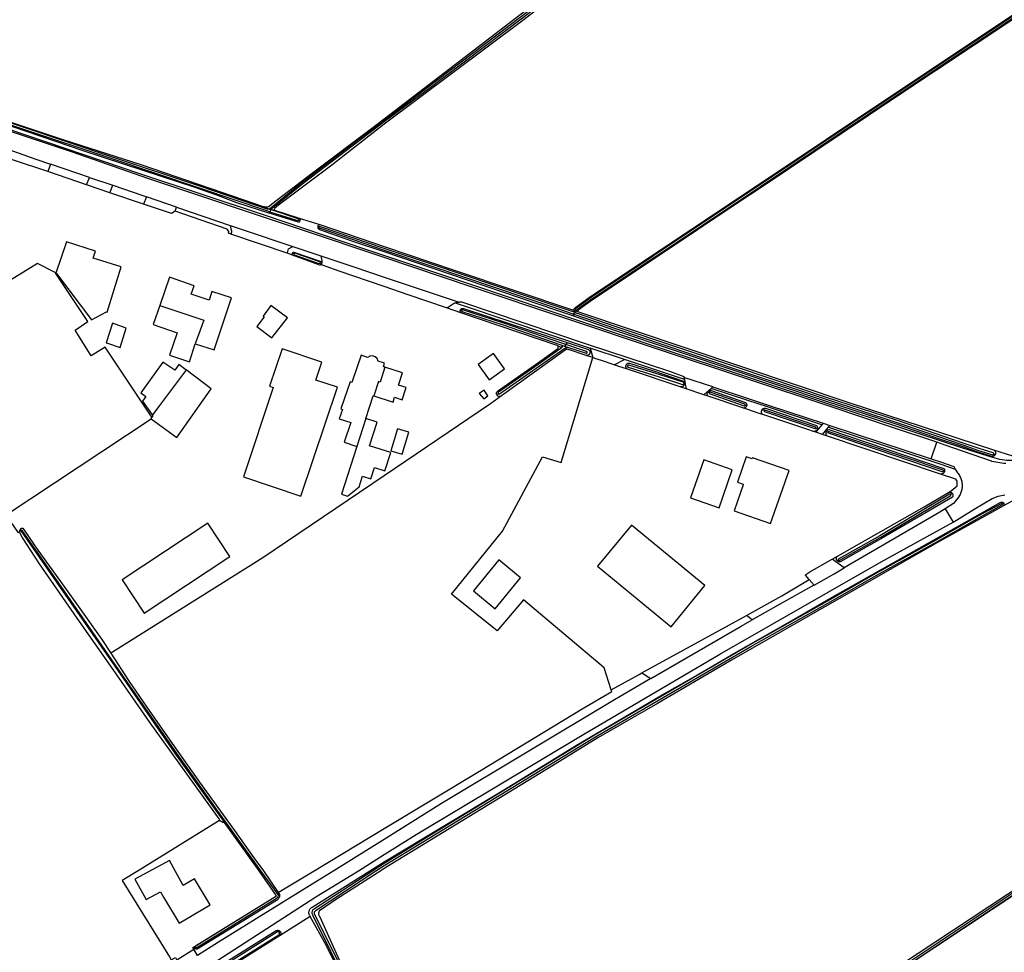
# Model space of a CAD drawing. Header units: metres. Extents: x 174255 to 175175, y 462028 to 462911.
# Tile 245 of 256: x 175067.32 to 175069.91, y 462721.21 to 462723.66. Entities that reach past the tile are written whole.
import ezdxf

# ---------------------------------------------------------------- set-up
doc = ezdxf.new("R2010")
doc.units = ezdxf.units.M
doc.layers.add('N-XX-AL-LIJN_0.20-G', color=7, linetype='Continuous', lineweight=25)

# ---------------------------------------------------------------- blocks, each defined once
blk = doc.blocks.new('Situatie')
at = {"lineweight": -3}
for p, q in [((11.3567, 9.6683), (11.3491, 9.6485)), ((11.4587, 9.6334), (11.3567, 9.6683)), ((11.4506, 9.6142), (11.4587, 9.6334)), ((11.4587, 9.6334), (11.5197, 9.6126)), ((11.5122, 9.5933), (11.5197, 9.6126)), ((11.6008, 9.5633), (11.5122, 9.5933)), ((11.6081, 9.5823), (11.6008, 9.5633)), ((11.6869, 9.5554), (11.6081, 9.5823)), ((11.6832, 9.5449), (11.6869, 9.5554)), ((11.6869, 9.5554), (11.8276, 9.5072)), ((11.9166, 9.5563), (11.9305, 9.5502)), ((11.9291, 9.5395), (11.9315, 9.5435)), ((11.9345, 9.5489), (11.9305, 9.5502)), ((11.9345, 9.5489), (11.9315, 9.5435)), ((11.9374, 9.548), (11.9345, 9.5489)), ((11.9442, 9.5474), (11.9374, 9.548)), ((12.011, 9.5205), (12.007, 9.522)), ((11.9796, 9.4336), (11.8298, 9.4849)), ((12.0586, 9.5041), (12.0601, 9.5034)), ((11.995, 9.4329), (11.9916, 9.4344)), ((12.0666, 9.4084), (12.0639, 9.4092)), ((12.4353, 9.2845), (12.4321, 9.2855)), ((12.7315, 9.2843), (12.7262, 9.2861)), ((12.7293, 9.2746), (12.727, 9.2701)), ((12.7317, 9.279), (12.7275, 9.2805)), ((12.7293, 9.2746), (12.7317, 9.279)), ((12.7317, 9.279), (12.7361, 9.2775)), ((12.7355, 9.2833), (12.7416, 9.2809)), ((12.7124, 9.2002), (12.7082, 9.1949)), ((12.6854, 9.1921), (12.698, 9.1873)), ((12.6952, 9.1941), (12.7049, 9.1908)), ((12.7082, 9.1949), (12.7049, 9.1908)), ((12.7049, 9.1908), (12.7127, 9.1881)), ((12.7058, 9.1858), (12.7156, 9.1819)), ((12.8627, 9.1554), (12.7723, 9.1857)), ((12.7723, 9.1857), (12.7789, 9.1607)), ((13.0945, 9.0837), (13.0185, 9.1087)), ((13.0704, 9.0631), (13.024, 9.0786)), ((13.0806, 9.0701), (13.0844, 9.0689)), ((12.5318, 9.0661), (12.5276, 9.0629)), ((13.1791, 9.0355), (13.1829, 9.0342)), ((13.2286, 9.022), (13.2236, 9.0239)), ((12.1836, 9.0007), (12.1602, 8.9277)), ((13.3684, 8.9738), (13.3641, 8.9755)), ((13.3837, 8.9884), (13.4012, 8.9827)), ((13.3922, 8.9667), (13.3964, 8.9651)), ((13.6666, 8.8952), (13.6818, 8.9384)), ((13.8347, 8.9058), (13.831, 8.9074)), ((13.6993, 8.863), (13.7021, 8.8622)), ((13.7225, 8.8041), (13.7179, 8.8014)), ((13.8919, 8.7914), (13.8566, 8.7717)), ((13.7034, 8.764), (13.7248, 8.7293)), ((13.8537, 8.7766), (13.8573, 8.7786)), ((11.2789, 8.7082), (11.277, 8.7099)), ((13.4244, 8.6297), (13.4207, 8.6274)), ((11.959, 7.655), (11.9561, 7.653))]:
    blk.add_line(p, q, dxfattribs=at)
for points in [[(14.0297, 11.1572), (14.0326, 11.1592), (14.0321, 11.1598), (14.0312, 11.1606), (14.0303, 11.1613), (14.0292, 11.1619), (14.0281, 11.1623), (14.027, 11.1625), (14.0258, 11.1626), (14.0248, 11.1625), (13.9214, 11.0822), (12.2322, 9.7866), (12.1954, 9.7583), (12.0438, 9.6443), (11.9365, 9.5625), (11.9291, 9.5566), (11.9258, 9.5551), (11.9224, 9.5553), (11.9166, 9.5563)], [(13.4896, 10.7244), (12.5926, 10.0421), (12.2322, 9.7733), (12.0943, 9.6656), (11.9542, 9.5609), (11.9444, 9.5521), (11.9437, 9.5503), (11.9431, 9.5486), (11.9442, 9.5474), (12.0064, 9.5269), (12.0632, 9.5097), (12.2322, 9.4518), (12.418, 9.3896), (12.7262, 9.2861), (12.7268, 9.286), (12.7274, 9.286), (12.728, 9.2862), (12.7285, 9.2864), (12.7289, 9.2868), (12.7328, 9.2914), (12.7344, 9.2929), (12.7729, 9.3207), (12.9373, 9.4302), (13.1585, 9.5777), (13.2154, 9.6156), (13.569, 9.8521), (13.9801, 10.1264)], [(13.9854, 10.1179), (13.5746, 9.8438), (13.2209, 9.6073), (13.1648, 9.5699), (12.9428, 9.4219), (12.7786, 9.3125), (12.741, 9.2853), (12.7402, 9.2845), (12.7399, 9.2835), (12.7401, 9.2824), (12.7407, 9.2815), (12.7416, 9.2809), (13.4537, 9.0419), (13.8305, 8.919), (13.8805, 8.9027)], [(11.9374, 9.548), (11.937, 9.5497), (11.9373, 9.5514), (11.9393, 9.5536), (12.0193, 9.6186), (12.1698, 9.7331), (12.2322, 9.7798), (12.3424, 9.8615), (12.5909, 10.0497), (12.8658, 10.2588), (13.0653, 10.4101), (13.263, 10.56), (13.4683, 10.7142), (13.6919, 10.8859), (13.9177, 11.0686)], [(13.9152, 11.0718), (13.6894, 10.8891), (13.4658, 10.7174), (13.2606, 10.5632), (13.0629, 10.4133), (12.8634, 10.262), (12.5885, 10.0529), (12.34, 9.8647), (12.2322, 9.7831), (12.1683, 9.7353), (12.0179, 9.6208), (11.9313, 9.5505), (11.9305, 9.5502)], [(12.7361, 9.2775), (12.7355, 9.2778), (12.7349, 9.2783), (12.7346, 9.279), (12.7344, 9.2797), (12.7344, 9.2804), (12.7347, 9.2818), (12.7352, 9.2828), (12.7355, 9.2833), (12.736, 9.2842), (12.7369, 9.2854), (12.7379, 9.2866), (12.7389, 9.2875), (12.7769, 9.315), (12.9411, 9.4244), (13.2192, 9.6098), (13.5729, 9.8463), (13.9838, 10.1205)], [(13.9817, 10.1239), (13.5707, 9.8496), (13.217, 9.6131), (12.9389, 9.4277), (12.7746, 9.3182), (12.7363, 9.2906), (12.735, 9.2893), (12.7338, 9.2879), (12.7327, 9.2864), (12.7317, 9.2848), (12.7315, 9.2843), (12.7309, 9.2831), (12.7307, 9.2824), (12.7305, 9.2816), (12.7299, 9.281), (12.7291, 9.2805), (12.7283, 9.2804), (12.7275, 9.2805)], [(13.8626, 8.8827), (13.8574, 8.8831), (13.8522, 8.8836), (13.8471, 8.8843), (13.8419, 8.8851), (13.8368, 8.8861), (13.8317, 8.8872), (13.8266, 8.8885), (13.8256, 8.8888), (13.7014, 8.9318), (13.6818, 8.9384), (13.5601, 8.9792), (13.4072, 9.0305), (12.9515, 9.1819), (12.4625, 9.3455), (12.2322, 9.4231), (12.0154, 9.4962), (11.6115, 9.6309), (11.4139, 9.6999), (11.2542, 9.7532)], [(13.9068, 8.8942), (13.889, 8.8909), (13.8656, 8.8905), (13.847, 8.8934), (13.8169, 8.902), (13.7505, 8.9227), (13.4088, 9.0353), (12.9531, 9.1867), (12.4641, 9.3503), (12.2338, 9.4279), (12.1839, 9.4446), (11.9151, 9.535), (11.5935, 9.6422), (11.2453, 9.7598), (10.8713, 9.8824), (10.714, 9.935)], [(10.8285, 9.9154), (10.8302, 9.9178), (10.8326, 9.92), (10.8344, 9.9202), (11.0317, 9.8518), (11.2018, 9.7948), (11.3887, 9.733), (11.5958, 9.6667), (11.805, 9.595), (11.9166, 9.5563)], [(11.9291, 9.5395), (11.8454, 9.5663), (11.7999, 9.584), (11.736, 9.6065), (11.5993, 9.6515), (11.4422, 9.7035), (11.2578, 9.766), (11.0804, 9.8245), (10.9053, 9.8813), (10.8306, 9.9056), (10.8265, 9.9072), (10.8252, 9.9091), (10.8257, 9.9112), (10.8285, 9.9154)], [(11.9305, 9.5502), (11.9299, 9.5499), (11.9276, 9.5491), (11.7481, 9.6101), (11.5162, 9.6874), (11.2847, 9.7648), (11.0371, 9.8462), (10.8345, 9.9148), (10.8328, 9.9154), (10.8313, 9.9152), (10.8304, 9.9145), (10.8301, 9.9134), (10.8302, 9.9125), (10.8316, 9.9114), (10.8329, 9.9109), (11.0354, 9.8424), (11.2831, 9.7609), (11.5145, 9.6835), (11.7464, 9.6063), (11.9259, 9.5453), (11.9315, 9.5435)], [(11.1294, 9.7474), (11.2712, 9.6979), (11.3182, 9.6815), (11.3567, 9.6683)], [(11.3491, 9.6485), (11.2569, 9.6797), (11.1931, 9.7012), (11.1942, 9.7049), (11.1545, 9.7182), (11.1492, 9.7202), (11.1235, 9.7295)], [(11.4506, 9.6142), (11.4031, 9.6303), (11.3491, 9.6485)], [(11.5122, 9.5933), (11.456, 9.6124), (11.4506, 9.6142)], [(11.5197, 9.6126), (11.5985, 9.5856), (11.6081, 9.5823)], [(11.37, 9.3822), (11.369, 9.3838), (11.3226, 9.4076), (10.789, 9.0791), (10.6134, 9.3414), (10.5644, 9.2088), (10.3324, 9.2897), (10.2014, 9.5844)], [(11.6832, 9.5449), (11.6737, 9.5384), (11.606, 9.5615), (11.6008, 9.5633)], [(11.8298, 9.4849), (11.8231, 9.4868), (11.8242, 9.4915), (11.8199, 9.4979), (11.6832, 9.5449)], [(12.011, 9.5205), (12.0097, 9.517), (12.0087, 9.5157), (12.007, 9.5157), (11.9301, 9.5392), (11.9291, 9.5395)], [(11.9315, 9.5435), (12.0016, 9.5213), (12.0046, 9.5204), (12.0057, 9.5204), (12.0067, 9.5213), (12.007, 9.522), (12.0073, 9.5224), (12.0073, 9.5235), (12.0066, 9.5245), (11.9388, 9.5473), (11.9374, 9.548)], [(11.8276, 9.5072), (11.8298, 9.4983), (11.8314, 9.4928), (11.8316, 9.4897), (11.8298, 9.4849)], [(11.8276, 9.5072), (11.8589, 9.4965), (11.9922, 9.4521)], [(12.0064, 9.5269), (12.0111, 9.5243), (12.0119, 9.5228), (12.011, 9.5205)], [(12.0586, 9.5041), (12.0591, 9.5068), (12.0605, 9.5091), (12.0632, 9.5097)], [(12.727, 9.2701), (12.6826, 9.2854), (12.3581, 9.3949), (12.2322, 9.4381), (12.152, 9.4647), (12.0635, 9.4955), (12.0595, 9.4983), (12.0584, 9.4996), (12.0583, 9.5022), (12.0586, 9.5041)], [(12.7275, 9.2805), (12.6858, 9.2949), (12.3613, 9.4044), (12.2322, 9.4467), (12.0649, 9.5036), (12.063, 9.5042), (12.0619, 9.5043), (12.061, 9.5041), (12.0602, 9.5037), (12.0601, 9.5034), (12.0599, 9.5031), (12.0599, 9.5025), (12.0601, 9.5018), (12.0607, 9.5014), (12.0622, 9.5006), (12.0641, 9.4999), (12.2322, 9.4428), (12.3597, 9.3996), (12.6842, 9.2902), (12.7293, 9.2746)], [(11.37, 9.3822), (11.3699, 9.3818), (11.3705, 9.3816), (11.3722, 9.381), (11.4637, 9.2595), (11.5033, 9.2803), (11.5052, 9.2797), (11.5421, 9.3984), (11.4686, 9.4212), (11.4745, 9.4403), (11.3981, 9.4641), (11.37, 9.3822)], [(11.9914, 9.4294), (11.9796, 9.4336), (11.9782, 9.4355), (11.9809, 9.4459), (11.9922, 9.4521), (12.0656, 9.4276), (12.0659, 9.4265), (12.0665, 9.4247), (12.067, 9.4228), (12.0673, 9.421), (12.0677, 9.4192), (12.0679, 9.4173), (12.068, 9.4154), (12.0681, 9.4135), (12.0681, 9.4117), (12.068, 9.4098), (12.0678, 9.4079), (12.0676, 9.406), (12.0673, 9.4042), (12.0672, 9.4039), (12.0651, 9.4045)], [(12.0666, 9.4084), (12.0651, 9.4045), (12.0648, 9.4037), (12.0638, 9.4032), (12.0627, 9.4033), (11.9914, 9.4294), (11.9905, 9.4318), (11.9916, 9.4344)], [(11.9916, 9.4344), (11.9923, 9.4361), (11.9937, 9.4376), (11.995, 9.4374), (12.0667, 9.4131), (12.0675, 9.4121), (12.0672, 9.4101), (12.0666, 9.4084)], [(12.0639, 9.4092), (12.0642, 9.4105), (12.0635, 9.4118), (11.9978, 9.4343), (11.9968, 9.4346), (11.9957, 9.4342), (11.995, 9.4329), (11.9947, 9.4318), (11.9954, 9.4303), (12.0575, 9.4081), (12.0605, 9.4074), (12.0629, 9.408), (12.0639, 9.4092)], [(12.0656, 9.4276), (12.152, 9.3987), (12.2322, 9.3719), (12.4284, 9.3065)], [(12.3952, 9.2913), (12.295, 9.3256), (12.2322, 9.3471), (12.1134, 9.3878), (12.0671, 9.4036), (12.0672, 9.4039)], [(11.6224, 9.0043), (11.4996, 9.1882), (11.4631, 9.165), (11.4209, 9.2327), (11.4546, 9.2556), (11.3705, 9.3816)], [(11.7359, 9.1965), (11.7855, 9.1812), (11.8312, 9.3172), (11.7795, 9.3342), (11.7723, 9.3114), (11.7258, 9.3273), (11.7334, 9.3491), (11.6687, 9.3714), (11.6431, 9.2973)], [(12.433, 9.2784), (12.3952, 9.2913), (12.3962, 9.2925), (12.4004, 9.294), (12.4136, 9.3028), (12.417, 9.3043), (12.4181, 9.3046)], [(12.4181, 9.3046), (12.4236, 9.3062), (12.4284, 9.3065), (12.4308, 9.307), (12.4351, 9.307), (12.7646, 9.1958), (12.9806, 9.1249), (13.0178, 9.1115), (13.0185, 9.1087), (13.0195, 9.1031)], [(12.4181, 9.3046), (12.4314, 9.3002), (12.4416, 9.2968), (12.7723, 9.1857)], [(11.6431, 9.2973), (11.6258, 9.2476), (11.6891, 9.2256), (11.6685, 9.1669), (11.7209, 9.1495), (11.7359, 9.1965)], [(11.6431, 9.2973), (11.7584, 9.2593), (11.7359, 9.1965)], [(11.9375, 9.2122), (11.9785, 9.2649), (11.9349, 9.2975), (11.9142, 9.2695), (11.9169, 9.2679), (11.8979, 9.2422), (11.9375, 9.2122)], [(12.6854, 9.1921), (12.433, 9.2784), (12.4327, 9.2787), (12.4322, 9.2797), (12.4318, 9.2807), (12.4316, 9.2817), (12.4315, 9.2828), (12.4316, 9.2838), (12.4318, 9.2849), (12.4321, 9.2855)], [(12.4321, 9.2855), (12.4322, 9.2859), (12.4327, 9.2868), (12.4334, 9.2876), (12.4342, 9.2884), (12.435, 9.289), (12.436, 9.2895), (12.437, 9.2898), (12.4381, 9.2899), (12.4392, 9.2899), (12.4402, 9.2898), (12.5594, 9.2505), (12.7124, 9.2002)], [(12.7082, 9.1949), (12.6983, 9.1982), (12.5458, 9.2511), (12.4375, 9.286), (12.4369, 9.2859), (12.4363, 9.2856), (12.4358, 9.2852), (12.4354, 9.2847), (12.4353, 9.2845), (12.4351, 9.2841), (12.4351, 9.2834), (12.4351, 9.2828), (12.4353, 9.2821), (12.4357, 9.2816), (12.436, 9.2813), (12.5443, 9.2464), (12.6952, 9.1941)], [(12.7293, 9.2746), (12.8391, 9.2366), (13.1598, 9.1288), (13.3913, 9.0512), (13.5741, 8.9916), (13.6783, 8.9562), (13.7498, 8.9318), (13.7912, 8.9171), (13.8284, 8.9056), (13.8303, 8.906), (13.831, 8.9074), (13.8311, 8.9075), (13.8311, 8.9088), (13.8298, 8.9104), (13.7928, 8.9219), (13.7514, 8.9365), (13.68, 8.9609), (13.5757, 8.9964), (13.3928, 9.0559), (13.1614, 9.1335), (12.8407, 9.2413), (12.7361, 9.2775)], [(11.5552, 9.2379), (11.5195, 9.2509), (11.5022, 9.1995), (11.5061, 9.1983), (11.5389, 9.1875), (11.5552, 9.2379)], [(13.8347, 8.9058), (13.8342, 8.9049), (13.8334, 8.904), (13.8325, 8.9031), (13.8315, 8.9024), (13.8304, 8.9018), (13.8293, 8.9013), (13.8281, 8.901), (13.8269, 8.9009), (13.7897, 8.9124), (13.7481, 8.9271), (13.6767, 8.9514), (13.5725, 8.9869), (13.3897, 9.0464), (13.1582, 9.124), (12.8374, 9.2319), (12.727, 9.2701)], [(12.7124, 9.2002), (12.7657, 9.1827), (12.7663, 9.1825), (12.767, 9.1822), (12.7676, 9.1819), (12.7683, 9.1815), (12.7688, 9.1811), (12.7694, 9.1806), (12.7699, 9.18), (12.7703, 9.1795), (12.7707, 9.1788), (12.7711, 9.1782), (12.7714, 9.1775), (12.7716, 9.1768), (12.7718, 9.1761), (12.7719, 9.1754), (12.7719, 9.1747), (12.7719, 9.1739), (12.7718, 9.1732), (12.7716, 9.1725), (12.7714, 9.1718), (12.7711, 9.1711), (12.7708, 9.1705), (12.7704, 9.1698), (12.77, 9.1693), (12.7695, 9.1687), (12.769, 9.1682), (12.7684, 9.1678), (12.7678, 9.1674), (12.7671, 9.167), (12.7665, 9.1667), (12.7658, 9.1665), (12.7651, 9.1663), (12.7643, 9.1662), (12.7636, 9.1662), (12.7629, 9.1662), (12.7621, 9.1663)], [(11.5144, 8.3851), (11.5615, 8.3136), (11.6088, 8.2437), (11.6691, 8.157), (11.7476, 8.0471), (11.8394, 7.9198), (11.8899, 7.8481), (11.915, 7.8142), (11.9537, 7.7575), (11.9567, 7.7593), (12.048, 7.8142), (12.2322, 7.925), (12.4821, 8.0753), (12.7513, 8.239), (12.829, 8.2849), (12.8276, 8.2894), (12.8095, 8.347), (12.5973, 8.5253), (12.5287, 8.4439), (12.4084, 8.5402), (12.5424, 8.7053), (12.6476, 8.8999), (12.6965, 8.8853), (12.7789, 9.1607), (12.7642, 9.1656), (12.7621, 9.1663), (12.7156, 9.1819), (12.7138, 9.1823), (12.7119, 9.1824), (12.71, 9.1821), (12.7082, 9.1815), (12.7066, 9.1805), (12.54, 9.0603), (12.5107, 9.0391), (12.2322, 8.8507), (11.9137, 8.6352), (11.5187, 8.3881), (11.5144, 8.3851)], [(12.0524, 9.1018), (12.0681, 9.1485), (11.9639, 9.1833), (11.9311, 9.0854), (11.9408, 9.0821), (11.8625, 8.8479), (12.0133, 8.7974), (12.1091, 9.0828), (12.0524, 9.1018)], [(12.5076, 9.1023), (12.5477, 9.1316), (12.5184, 9.1718), (12.4782, 9.1425), (12.5076, 9.1023)], [(12.5276, 9.0629), (12.5273, 9.0634), (12.5269, 9.0645), (12.5267, 9.0656), (12.5266, 9.0668), (12.5267, 9.0679), (12.5269, 9.069), (12.5273, 9.0701), (12.5285, 9.0721), (12.5293, 9.0729), (12.634, 9.1461), (12.6867, 9.1833), (12.6882, 9.1849), (12.6888, 9.187), (12.6885, 9.1891), (12.6873, 9.191), (12.6854, 9.1921)], [(12.6952, 9.1941), (12.697, 9.193), (12.6983, 9.1911), (12.6986, 9.189), (12.698, 9.1873), (12.6979, 9.1869), (12.6964, 9.1853), (12.6363, 9.1428), (12.5316, 9.0697), (12.5313, 9.0693), (12.5311, 9.0687), (12.5309, 9.0681), (12.531, 9.0675), (12.5312, 9.0669), (12.5315, 9.0663), (12.5318, 9.0661), (12.532, 9.0659), (12.5325, 9.0656), (12.5332, 9.0654), (12.5338, 9.0654), (12.5344, 9.0655), (12.6392, 9.1387), (12.7058, 9.1858), (12.7082, 9.1875), (12.709, 9.1879), (12.7099, 9.1883), (12.7109, 9.1884), (12.7118, 9.1884), (12.7127, 9.1881)], [(12.7127, 9.1881), (12.7615, 9.1719), (12.7617, 9.1719), (12.7619, 9.1718), (12.7621, 9.1718), (12.7623, 9.1719), (12.7625, 9.1719), (12.7627, 9.1719), (12.763, 9.172), (12.7632, 9.1721), (12.7633, 9.1722), (12.7635, 9.1723), (12.7637, 9.1725), (12.7639, 9.1726), (12.764, 9.1728), (12.7641, 9.1729), (12.7642, 9.1731), (12.7643, 9.1733), (12.7644, 9.1735), (12.7645, 9.1737), (12.7645, 9.1739), (12.7646, 9.1742), (12.7646, 9.1744), (12.7645, 9.1746), (12.7645, 9.1748), (12.7645, 9.175), (12.7644, 9.1752), (12.7643, 9.1754), (12.7642, 9.1756), (12.7641, 9.1758), (12.764, 9.176), (12.7638, 9.1761), (12.7636, 9.1763), (12.7635, 9.1764), (12.7633, 9.1765), (12.7631, 9.1766), (12.7082, 9.1949)], [(11.7117, 9.1288), (11.6935, 9.1425), (11.6829, 9.1279), (11.6512, 9.1489), (11.5935, 9.0682), (11.6069, 9.0582), (11.5979, 9.0462), (11.6233, 9.0101)], [(12.2339, 9.1354), (12.2298, 9.1368), (12.2327, 9.146), (12.2161, 9.1516), (12.2132, 9.1582), (12.208, 9.1631), (12.2012, 9.1653), (12.194, 9.1647), (12.1878, 9.1611), (12.1711, 9.1667), (12.1472, 9.0956), (12.1425, 9.0972), (12.1186, 9.0261), (12.1223, 9.0248), (12.1141, 9.0002), (12.1442, 8.99), (12.127, 8.9389), (12.1602, 8.9277)], [(12.8357, 9.1417), (12.8024, 9.1528), (12.7847, 9.1587), (12.7789, 9.1607)], [(12.8705, 9.13), (12.845, 9.1385), (12.8429, 9.1393), (12.8357, 9.1417), (12.8627, 9.1554)], [(13.0195, 9.1031), (12.9646, 9.1212), (12.8627, 9.1554)], [(13.0084, 9.0838), (12.8705, 9.13), (12.8699, 9.1304), (12.8693, 9.1309), (12.8687, 9.1314), (12.8682, 9.132), (12.8677, 9.1326), (12.8673, 9.1333), (12.8669, 9.1339), (12.8666, 9.1347), (12.8664, 9.1354), (12.8662, 9.1362), (12.8661, 9.1369), (12.8661, 9.1377), (12.8661, 9.1385), (12.8663, 9.1392), (12.8664, 9.14), (12.8667, 9.1407), (12.867, 9.1415), (12.8674, 9.1421), (12.8678, 9.1428), (12.8683, 9.1434), (12.8688, 9.144), (12.8694, 9.1445), (12.87, 9.1449), (12.8707, 9.1453), (12.8714, 9.1457), (12.8721, 9.146), (12.8728, 9.1462), (12.8736, 9.1463), (12.8744, 9.1464), (12.8751, 9.1464), (12.8759, 9.1464), (12.9382, 9.1258), (13.0173, 9.0987), (13.018, 9.0978), (13.0186, 9.0967), (13.019, 9.0956), (13.0193, 9.0944), (13.0194, 9.0932), (13.0194, 9.092), (13.0193, 9.0914), (13.0192, 9.0908), (13.0189, 9.0896), (13.0184, 9.0885), (13.0177, 9.0875), (13.017, 9.0865), (13.0161, 9.0857), (13.0151, 9.085), (13.0141, 9.0844), (13.0129, 9.084), (13.0118, 9.0838), (13.0106, 9.0836), (13.0093, 9.0837), (13.0084, 9.0838)], [(11.6233, 9.0101), (11.6249, 9.0078), (11.6224, 9.0043), (11.6199, 9.0009), (11.6207, 9.0003), (11.6882, 8.9509), (11.7779, 9.0789), (11.7124, 9.1283), (11.7117, 9.1288)], [(11.7117, 9.1288), (11.7107, 9.1259), (11.6401, 9.0315), (11.6249, 9.0112), (11.6233, 9.0101)], [(12.205, 9.06), (12.2551, 9.0439), (12.2593, 9.0568), (12.2795, 9.0502), (12.2898, 9.0821), (12.2695, 9.0886), (12.2798, 9.1207), (12.2339, 9.1354)], [(12.2339, 9.1354), (12.2214, 9.0965), (12.2171, 9.0979), (12.205, 9.06)], [(13.0176, 9.0908), (13.0181, 9.0914), (13.0183, 9.0919), (13.0184, 9.092), (13.0186, 9.0927), (13.0186, 9.0933), (13.0184, 9.094), (13.0181, 9.0946), (13.0177, 9.0952), (13.0172, 9.0956), (13.0165, 9.0959), (12.9557, 9.1156), (12.8741, 9.141), (12.8739, 9.1411), (12.8736, 9.1411), (12.8733, 9.1411), (12.8731, 9.1411), (12.8728, 9.141), (12.8726, 9.141), (12.8723, 9.1409), (12.8721, 9.1408), (12.8718, 9.1407), (12.8716, 9.1405), (12.8714, 9.1403), (12.8712, 9.1402), (12.8711, 9.14), (12.8709, 9.1397), (12.8708, 9.1395), (12.8706, 9.1393), (12.8705, 9.139), (12.8705, 9.1388), (12.8704, 9.1385), (12.8704, 9.1383), (12.8704, 9.138), (12.8704, 9.1377), (12.8705, 9.1375), (12.8705, 9.1372), (12.8706, 9.137), (12.8707, 9.1367), (12.8708, 9.1365), (12.871, 9.1363), (12.8712, 9.1361), (12.8713, 9.1359), (12.8715, 9.1357), (12.8718, 9.1356), (12.872, 9.1354), (12.8722, 9.1353), (12.9538, 9.1099), (13.0147, 9.0902), (13.015, 9.0901), (13.0157, 9.0901), (13.0164, 9.0902), (13.0171, 9.0904), (13.0176, 9.0908)], [(13.0195, 9.1031), (13.0217, 9.0909), (13.024, 9.0786), (13.0084, 9.0838)], [(12.5035, 9.0605), (12.4945, 9.0755), (12.4812, 9.0665), (12.4932, 9.0529), (12.5035, 9.0605)], [(13.0819, 9.0592), (13.0704, 9.0631), (13.0793, 9.0707), (13.09, 9.0799)], [(13.1829, 9.0342), (13.1828, 9.034), (13.1824, 9.0329), (13.1819, 9.032), (13.1812, 9.0311), (13.1804, 9.0303), (13.1795, 9.0296), (13.1786, 9.0291), (13.1775, 9.0287), (13.1764, 9.0284), (13.1753, 9.0284), (13.1742, 9.0284), (13.1731, 9.0287), (13.0819, 9.0592), (13.0813, 9.0599), (13.0806, 9.0608), (13.0801, 9.0619), (13.0797, 9.063), (13.0794, 9.0642), (13.0793, 9.0654), (13.0794, 9.0666), (13.0796, 9.0677), (13.08, 9.0689), (13.0805, 9.07), (13.0806, 9.0701)], [(13.0806, 9.0701), (13.0811, 9.071), (13.0819, 9.0719), (13.0828, 9.0727), (13.0838, 9.0733), (13.0849, 9.0739), (13.086, 9.0743), (13.0872, 9.0745), (13.0884, 9.0746), (13.0896, 9.0745), (13.1795, 9.0428), (13.1804, 9.0422), (13.1812, 9.0414), (13.1819, 9.0405), (13.1824, 9.0395), (13.1828, 9.0384), (13.1831, 9.0373), (13.1831, 9.0362), (13.1831, 9.0351), (13.1829, 9.0342)], [(13.0844, 9.0689), (13.0843, 9.0686), (13.0842, 9.068), (13.0842, 9.0674), (13.0844, 9.0669), (13.0845, 9.0667), (13.1766, 9.0343), (13.1767, 9.0343), (13.1772, 9.0342), (13.1778, 9.0343), (13.1783, 9.0345), (13.1787, 9.0349), (13.179, 9.0353), (13.1791, 9.0355), (13.1792, 9.0359), (13.1792, 9.0364), (13.1791, 9.037), (13.1788, 9.0375), (13.1784, 9.0379), (13.1779, 9.0381), (13.0872, 9.07), (13.0866, 9.0701), (13.086, 9.0701), (13.0854, 9.0699), (13.0849, 9.0696), (13.0845, 9.0691), (13.0844, 9.0689)], [(13.09, 9.0799), (13.0945, 9.0837), (13.1846, 9.054), (13.2416, 9.0352), (13.3837, 8.9884), (13.3803, 8.9843)], [(13.3803, 8.9843), (13.2401, 9.0305), (13.1831, 9.0492), (13.09, 9.0799)], [(12.1836, 9.0007), (12.2029, 9.0607), (12.205, 9.06)], [(12.54, 9.0603), (12.539, 9.0596), (12.538, 9.0591), (12.5369, 9.0588), (12.5358, 9.0586), (12.5346, 9.0585), (12.5335, 9.0587), (12.5323, 9.0589), (12.5313, 9.0594), (12.5303, 9.0599), (12.5294, 9.0607), (12.5286, 9.0615), (12.5279, 9.0624), (12.5276, 9.0629)], [(13.2251, 9.0113), (13.216, 9.0143), (13.1838, 9.0251), (13.1731, 9.0287)], [(13.3684, 8.9738), (13.368, 8.9726), (13.3675, 8.9715), (13.3668, 8.9705), (13.366, 8.9696), (13.3651, 8.9688), (13.3641, 8.9681), (13.363, 8.9675), (13.3618, 8.9671), (13.3606, 8.9669), (13.3594, 8.9668), (13.3582, 8.9669), (13.3572, 8.967), (13.3486, 8.9699), (13.2251, 9.0113), (13.2245, 9.0119), (13.2237, 9.0128), (13.223, 9.0138), (13.2225, 9.0149), (13.2221, 9.0161), (13.2219, 9.0173), (13.2218, 9.0185), (13.2219, 9.0198), (13.2221, 9.021), (13.2225, 9.0221), (13.2231, 9.0232), (13.2236, 9.0239)], [(13.2236, 9.0239), (13.2238, 9.0243), (13.2246, 9.0252), (13.2255, 9.026), (13.2265, 9.0267), (13.2276, 9.0272), (13.2288, 9.0276), (13.23, 9.0279), (13.2312, 9.0279), (13.2325, 9.0279), (13.3659, 8.9828), (13.3667, 8.9819), (13.3674, 8.9809), (13.3679, 8.9798), (13.3683, 8.9786), (13.3686, 8.9774), (13.3687, 8.9762), (13.3686, 8.975), (13.3684, 8.9738)], [(13.2286, 9.022), (13.2285, 9.0219), (13.2284, 9.0213), (13.2285, 9.0208), (13.2286, 9.0202), (13.229, 9.0198), (13.2294, 9.0194), (13.2296, 9.0193), (13.3617, 8.9747), (13.3623, 8.9746), (13.3629, 8.9746), (13.3634, 8.9748), (13.3639, 8.9751), (13.3641, 8.9755), (13.3642, 8.9756), (13.3645, 8.9761), (13.3645, 8.9767), (13.3644, 8.9773), (13.3642, 8.9778), (13.3638, 8.9782), (13.2309, 9.0231), (13.2303, 9.0232), (13.2297, 9.023), (13.2292, 9.0228), (13.2288, 9.0224), (13.2286, 9.022)], [(11.2758, 8.7039), (11.2727, 8.7012), (11.2401, 8.7483), (11.6207, 9.0003)], [(12.1602, 8.9277), (12.1198, 8.8021), (12.1358, 8.797), (12.1663, 8.8214), (12.1754, 8.85), (12.1971, 8.843), (12.2065, 8.8726), (12.234, 8.8637), (12.2492, 8.9114), (12.1937, 8.9292), (12.2136, 8.9911), (12.1836, 9.0007)], [(12.2966, 8.965), (12.2669, 8.9739), (12.2495, 8.9165), (12.2792, 8.9075), (12.2966, 8.965)], [(13.3803, 8.9843), (13.3669, 8.9684), (13.3641, 8.9647), (13.3572, 8.967)], [(13.3822, 8.9587), (13.3667, 8.9639), (13.3641, 8.9647)], [(13.3953, 8.9543), (13.3822, 8.9587), (13.3979, 8.9785)], [(13.7021, 8.8622), (13.7021, 8.8618), (13.7017, 8.8606), (13.7012, 8.8596), (13.7005, 8.8585), (13.6997, 8.8576), (13.6988, 8.8568), (13.6978, 8.8562), (13.6967, 8.8556), (13.6956, 8.8552), (13.6944, 8.855), (13.6932, 8.8549), (13.692, 8.855), (13.6914, 8.8551), (13.3953, 8.9543), (13.3948, 8.9546), (13.3939, 8.9555), (13.3931, 8.9565), (13.3924, 8.9575), (13.3919, 8.9587), (13.3915, 8.9599), (13.3913, 8.9611), (13.3912, 8.9624), (13.3913, 8.9636), (13.3915, 8.9649), (13.3919, 8.9661), (13.3922, 8.9667)], [(13.3922, 8.9667), (13.3925, 8.9672), (13.3931, 8.9683), (13.394, 8.9692), (13.3959, 8.9708), (13.397, 8.9714), (13.3982, 8.9719), (13.7003, 8.8698), (13.701, 8.8688), (13.7016, 8.8677), (13.702, 8.8666), (13.7023, 8.8654), (13.7024, 8.8642), (13.7023, 8.863), (13.7021, 8.8622)], [(13.6993, 8.863), (13.6994, 8.8634), (13.6994, 8.864), (13.6992, 8.8645), (13.6988, 8.865), (13.3993, 8.9662), (13.3987, 8.9663), (13.3981, 8.9663), (13.3975, 8.9661), (13.397, 8.9658), (13.3966, 8.9653), (13.3964, 8.9651), (13.3963, 8.9648), (13.3961, 8.9642), (13.3962, 8.9636), (13.3963, 8.963), (13.3964, 8.963), (13.6972, 8.8614), (13.6976, 8.8614), (13.6981, 8.8615), (13.6986, 8.8619), (13.699, 8.8623), (13.6993, 8.8628), (13.6993, 8.863)], [(13.3979, 8.9785), (13.4012, 8.9827), (13.6666, 8.8952), (13.6939, 8.8862), (13.7262, 8.8749), (13.7299, 8.8683)], [(13.3979, 8.9785), (13.6923, 8.8815), (13.7299, 8.8683)], [(13.8305, 8.919), (13.8309, 8.9188), (13.832, 8.9181), (13.8329, 8.9173), (13.8338, 8.9164), (13.8345, 8.9154), (13.8351, 8.9143), (13.8355, 8.9132), (13.8358, 8.912), (13.8359, 8.9108), (13.8359, 8.9095), (13.8357, 8.9083), (13.8353, 8.9071), (13.8348, 8.906), (13.8347, 8.9058)], [(13.1106, 8.7669), (13.1449, 8.8663), (13.0702, 8.8921), (13.0358, 8.7924), (13.1106, 8.7669)], [(13.1982, 8.8979), (13.1973, 8.8953), (13.1818, 8.9007), (13.1587, 8.8341), (13.1741, 8.8287), (13.1734, 8.8265), (13.1499, 8.7589), (13.2458, 8.7256), (13.2941, 8.8648), (13.1982, 8.8979)], [(13.7299, 8.8683), (13.7342, 8.8608), (13.7361, 8.8586), (13.7379, 8.8563), (13.7396, 8.854), (13.7411, 8.8515), (13.7425, 8.8489), (13.7438, 8.8463), (13.7449, 8.8436), (13.7458, 8.8409), (13.7466, 8.8381), (13.7473, 8.8352), (13.7478, 8.8324), (13.7481, 8.8295), (13.7483, 8.8266), (13.7483, 8.8237), (13.7482, 8.8208), (13.7479, 8.8178), (13.7474, 8.815), (13.7468, 8.8121), (13.746, 8.8093), (13.7451, 8.8066), (13.744, 8.8039), (13.7428, 8.8012), (13.7414, 8.7987), (13.7399, 8.7962), (13.7395, 8.7955), (13.7259, 8.7781), (13.7034, 8.764), (13.6899, 8.7555), (13.4389, 8.6091), (13.4072, 8.6315), (13.4214, 8.6396)], [(13.7123, 8.8069), (13.7197, 8.8113), (13.7348, 8.8244), (13.735, 8.8365), (13.7317, 8.8416), (13.6914, 8.8551)], [(10.3049, 6.6161), (10.05, 6.4558), (10.0496, 6.4592), (10.0513, 6.4739), (10.0555, 6.481), (10.3511, 6.667), (10.4792, 6.748), (11.7532, 7.5528), (12.053, 7.746), (12.1642, 7.8142), (12.2322, 7.8569), (12.3162, 7.9095), (12.7512, 8.1705), (13.1125, 8.3822), (13.5355, 8.6249), (13.7248, 8.7293), (13.7332, 8.7339), (13.7802, 8.7629), (13.8272, 8.7909), (13.8425, 8.7969), (13.86, 8.8009)], [(13.4207, 8.6274), (13.4202, 8.6281), (13.4195, 8.629), (13.419, 8.6301), (13.4187, 8.6312), (13.4185, 8.6323), (13.4184, 8.6335), (13.4185, 8.6346), (13.4188, 8.6357), (13.4192, 8.6368), (13.4198, 8.6378), (13.4205, 8.6387), (13.4213, 8.6396), (13.4214, 8.6396), (13.649, 8.7695), (13.7123, 8.8069), (13.7132, 8.8072), (13.7144, 8.8075), (13.7155, 8.8076), (13.7167, 8.8075), (13.7179, 8.8073), (13.719, 8.8069), (13.72, 8.8064), (13.721, 8.8057), (13.7219, 8.8049), (13.7225, 8.8041)], [(13.7225, 8.8041), (13.7226, 8.804), (13.7232, 8.803), (13.7237, 8.8019), (13.7241, 8.8008), (13.7242, 8.7996), (13.7242, 8.7985), (13.7241, 8.7973), (13.7238, 8.7962), (13.7234, 8.7951), (13.7228, 8.7941), (13.5371, 8.6857), (13.4296, 8.6253), (13.4284, 8.625), (13.4273, 8.6248), (13.4261, 8.6248), (13.425, 8.625), (13.4239, 8.6253), (13.4228, 8.6258), (13.4218, 8.6264), (13.421, 8.6272), (13.4207, 8.6274)], [(13.7179, 8.8014), (13.7178, 8.8016), (13.7173, 8.802), (13.7167, 8.8023), (13.7161, 8.8024), (13.7155, 8.8023), (13.7149, 8.8021), (13.5326, 8.6935), (13.4252, 8.6331), (13.4248, 8.6328), (13.4244, 8.6323), (13.4241, 8.6317), (13.4241, 8.6311), (13.4241, 8.6305), (13.4243, 8.6299), (13.4244, 8.6297), (13.4247, 8.6294), (13.4252, 8.6289), (13.4257, 8.6287), (13.4264, 8.6285), (13.427, 8.6286), (13.4276, 8.6288), (13.5351, 8.6892), (13.7169, 8.7977), (13.7172, 8.7979), (13.7177, 8.7983), (13.7181, 8.7988), (13.7183, 8.7993), (13.7184, 8.7999), (13.7183, 8.8005), (13.7181, 8.8011), (13.7179, 8.8014)], [(12.0378, 7.6944), (12.0375, 7.6949), (12.0373, 7.6952), (12.0364, 7.6966), (12.0357, 7.698), (12.0352, 7.6996), (12.0347, 7.7011), (12.0345, 7.7027), (12.0344, 7.7044), (12.0344, 7.706), (12.0347, 7.7076), (12.035, 7.7092), (12.0356, 7.7107), (12.0362, 7.7122), (12.0371, 7.7136), (12.038, 7.7149), (12.0391, 7.7161), (12.0403, 7.7172), (12.0416, 7.7182), (12.043, 7.719), (12.1943, 7.8142), (12.2322, 7.838), (12.5436, 8.0246), (12.6088, 8.065), (12.7362, 8.1437), (12.874, 8.2246), (12.9609, 8.2756), (13.0435, 8.3227), (13.1552, 8.3877), (13.2907, 8.4652), (13.4072, 8.5318), (13.5812, 8.6303), (13.8098, 8.7584), (13.8499, 8.7815), (13.8525, 8.7815), (13.8534, 8.7815), (13.8543, 8.7812), (13.8552, 8.7808), (13.8559, 8.7803), (13.8566, 8.7796), (13.8572, 8.7789), (13.8573, 8.7786)], [(12.2322, 7.3336), (12.05, 7.6996), (12.0495, 7.7005), (12.0491, 7.7015), (12.0489, 7.7026), (12.0488, 7.7037), (12.0489, 7.7048), (12.0491, 7.7059), (12.0495, 7.7069), (12.05, 7.7079), (12.0507, 7.7088), (12.0533, 7.7107), (12.2104, 7.8142), (12.2322, 7.8284), (12.7822, 8.1632), (13.0704, 8.3309), (13.1936, 8.4026), (13.4095, 8.5239), (13.5224, 8.5887), (13.6898, 8.6815), (13.792, 8.7406), (13.8534, 8.7742), (13.8537, 8.7745), (13.8539, 8.775), (13.854, 8.7756), (13.8539, 8.7761), (13.8537, 8.7766), (13.8536, 8.7766), (13.8533, 8.777), (13.8528, 8.7773), (13.8523, 8.7775), (13.8517, 8.7775), (13.8511, 8.7773), (13.7896, 8.7449), (13.6874, 8.6859), (13.5199, 8.5931), (13.407, 8.5283), (13.1911, 8.4069), (13.0679, 8.3353), (12.7796, 8.1674), (12.2322, 7.8338), (12.2022, 7.8142), (12.0441, 7.7114), (12.0434, 7.7101), (12.0429, 7.7088), (12.0426, 7.7074), (12.0424, 7.7059), (12.0423, 7.7045), (12.0424, 7.7031), (12.0427, 7.7017), (12.0432, 7.7003), (12.0437, 7.699), (12.0445, 7.6977), (12.045, 7.697), (12.2322, 7.3192)], [(13.8573, 8.7786), (13.8576, 8.778), (13.8579, 8.7771), (13.858, 8.7762), (13.8579, 8.7753), (13.8577, 8.7744), (13.8574, 8.7735), (13.8571, 8.7731), (13.8566, 8.7717), (13.6761, 8.6712), (13.5303, 8.5885), (13.239, 8.4222), (13.1433, 8.3668), (12.949, 8.2529), (12.7927, 8.1631), (12.6919, 8.1014), (12.2322, 7.82), (12.2233, 7.8142), (12.107, 7.7403), (12.0618, 7.7093), (12.0612, 7.7086), (12.0606, 7.7066), (12.0602, 7.7052), (12.0599, 7.7037), (12.0598, 7.7022), (12.0599, 7.7007), (12.0601, 7.6992), (12.0605, 7.6978), (12.061, 7.6964), (12.0617, 7.6951), (12.0619, 7.6949), (12.1385, 7.5264)], [(11.8009, 7.9472), (11.8007, 7.9474), (11.7987, 7.9503), (11.7946, 7.9569), (11.6178, 8.2024), (11.5205, 8.3421), (11.4268, 8.4772), (11.3273, 8.6199), (11.2819, 8.6898), (11.278, 8.6978), (11.2763, 8.7017), (11.2758, 8.7039), (11.276, 8.7075), (11.277, 8.7099)], [(11.277, 8.7099), (11.2774, 8.7108), (11.279, 8.7127), (11.2803, 8.7136), (11.282, 8.7136), (11.2842, 8.713), (11.3232, 8.6557), (11.3829, 8.5729), (11.4294, 8.5088), (11.4909, 8.4208), (11.5144, 8.3851)], [(11.7369, 7.6173), (11.7367, 7.617), (11.7365, 7.6163), (11.7364, 7.6156), (11.7365, 7.6149), (11.7367, 7.6143), (11.7371, 7.6137), (11.7376, 7.6132), (11.7382, 7.6129), (11.7389, 7.6127), (11.7396, 7.6126), (11.7403, 7.6127), (11.9512, 7.7436), (11.9516, 7.7439), (11.9524, 7.7446), (11.9531, 7.7454), (11.9536, 7.7463), (11.954, 7.7473), (11.9543, 7.7484), (11.9544, 7.7494), (11.9543, 7.7505), (11.9541, 7.7515), (11.9537, 7.7525), (11.9083, 7.8142), (11.8151, 7.9444), (11.7938, 7.973), (11.6884, 8.1208), (11.551, 8.32), (11.392, 8.5491), (11.2817, 8.7072), (11.2808, 8.7082), (11.28, 8.7084), (11.2791, 8.7083), (11.2789, 8.7082), (11.2785, 8.708), (11.2783, 8.7077), (11.2781, 8.7073), (11.2781, 8.7068), (11.2785, 8.7062), (11.2792, 8.7053), (11.3882, 8.5484), (11.5473, 8.3193), (11.6846, 8.1201), (11.79, 7.9723), (11.8126, 7.9407)], [(11.8272, 8.6389), (11.7695, 8.7262), (11.5441, 8.5773), (11.6018, 8.49), (11.8272, 8.6389)], [(12.9847, 8.4544), (13.0736, 8.5626), (12.8805, 8.7213), (12.7916, 8.6131), (12.9847, 8.4544)], [(12.5896, 8.5833), (12.5326, 8.6299), (12.4665, 8.5485), (12.5235, 8.5019), (12.5896, 8.5833)], [(13.347, 8.5785), (13.3369, 8.5901), (13.3385, 8.5912), (13.3491, 8.5984), (13.4072, 8.6315)], [(13.3597, 8.564), (13.4122, 8.5935), (13.4389, 8.6091)], [(13.1976, 8.473), (13.1822, 8.4841), (13.2754, 8.5353), (13.347, 8.5785), (13.3597, 8.564), (13.3593, 8.5638), (13.2656, 8.5112), (13.1976, 8.473)], [(12.9077, 8.3334), (13.1743, 8.4798), (13.1822, 8.4841)], [(12.9312, 8.3185), (13.1682, 8.4565), (13.1976, 8.473)], [(12.8276, 8.2894), (12.9009, 8.3296), (12.9077, 8.3334), (12.9312, 8.3185), (12.8362, 8.2632), (12.3822, 7.9905), (12.2322, 7.8968), (12.1, 7.8142), (12.0547, 7.7863), (11.9693, 7.7335), (11.7969, 7.6273), (11.7421, 7.5924), (11.7327, 7.6088)], [(12.6041, 6.9093), (12.6034, 6.9101), (12.603, 6.9111), (12.6026, 6.9121), (12.6025, 6.9132), (12.6025, 6.9142), (12.6026, 6.9153), (12.6029, 6.9163), (12.6033, 6.9173), (12.6039, 6.9182), (12.6046, 6.919), (12.6055, 6.9196), (13.9603, 7.8142), (14.4545, 8.1406), (14.4549, 8.1408), (14.4557, 8.1411), (14.4566, 8.1413), (14.4575, 8.1413), (14.4584, 8.1411), (14.4592, 8.1408), (14.46, 8.1403), (14.4607, 8.1398), (14.4611, 8.1393)], [(14.4611, 8.1393), (14.4612, 8.1391), (14.4617, 8.1383), (14.462, 8.1374), (14.4621, 8.1365), (14.4621, 8.1356), (14.4619, 8.1348), (14.4615, 8.1339), (14.4611, 8.1332), (13.9798, 7.8142), (12.6104, 6.9067), (12.6097, 6.9067), (12.6086, 6.9067), (12.6076, 6.907), (12.6066, 6.9073), (12.6056, 6.9078), (12.6048, 6.9085), (12.6041, 6.9093)], [(14.4584, 8.1377), (14.4583, 8.1379), (14.4579, 8.1382), (14.4573, 8.1384), (14.4568, 8.1385), (14.4562, 8.1384), (14.4557, 8.1382), (14.4184, 8.1155), (14.2412, 7.9971), (14.0625, 7.877), (13.9689, 7.8142), (13.3575, 7.4066)], [(13.3558, 7.4009), (13.8139, 7.7061), (13.9756, 7.8142), (14.0653, 7.8728), (14.2439, 7.9929), (14.4212, 8.1113), (14.4578, 8.1348), (14.458, 8.1349), (14.4584, 8.1353), (14.4587, 8.1358), (14.4588, 8.1363), (14.4588, 8.1369), (14.4586, 8.1374), (14.4584, 8.1377)], [(11.7327, 7.6088), (11.7321, 7.6098), (11.7301, 7.6134), (11.7358, 7.6166), (11.7369, 7.6173), (11.9497, 7.7488), (11.9037, 7.8142), (11.8126, 7.9407), (11.8089, 7.941), (11.8058, 7.9426), (11.8028, 7.9448), (11.8009, 7.9472), (11.7957, 7.944), (11.5862, 7.8142), (11.5446, 7.7885), (11.6686, 7.5883), (11.6732, 7.5807), (11.6842, 7.587), (11.6874, 7.5813), (11.6878, 7.5806), (11.7327, 7.6088)], [(11.7358, 7.6166), (11.9497, 7.7488), (11.9037, 7.8142), (11.8126, 7.9407)], [(11.7344, 7.7934), (11.7042, 7.7755), (11.6686, 7.8413), (11.578, 7.7922), (11.607, 7.7387), (11.6449, 7.7592), (11.6533, 7.7451), (11.694, 7.6768), (11.7751, 7.7251), (11.7344, 7.7934)], [(11.9537, 7.7575), (11.957, 7.7525), (11.9573, 7.7511), (11.9575, 7.7496), (11.9575, 7.7482), (11.9573, 7.7467), (11.9569, 7.7453), (11.9564, 7.7439), (11.9558, 7.7426), (11.955, 7.7414), (11.9541, 7.7402), (11.9531, 7.7392), (11.952, 7.7383), (11.9507, 7.7375), (11.9495, 7.7368), (11.7415, 7.6089), (11.7407, 7.6086), (11.7398, 7.6084), (11.7389, 7.6084), (11.7381, 7.6086), (11.7372, 7.6089), (11.7365, 7.6094), (11.7358, 7.6099), (11.7352, 7.6106), (11.7348, 7.6114), (11.7346, 7.6122), (11.7344, 7.6131), (11.7345, 7.614), (11.7347, 7.6148), (11.735, 7.6156), (11.7355, 7.6163), (11.7358, 7.6166)], [(12.2322, 7.31), (12.0795, 7.6192), (12.0378, 7.6944), (11.9586, 7.6446), (10.747, 6.8838)], [(11.7869, 7.5563), (11.9486, 7.6573), (11.9497, 7.6578), (11.9508, 7.6581), (11.9519, 7.6582), (11.9531, 7.6582), (11.9542, 7.6581), (11.9553, 7.6577), (11.9564, 7.6572), (11.9573, 7.6566), (11.9582, 7.6559), (11.959, 7.655)], [(11.6834, 7.4768), (11.9556, 7.6463), (11.9563, 7.6469), (11.9568, 7.6475), (11.9571, 7.6483), (11.9573, 7.6491), (11.9574, 7.65), (11.9573, 7.6508), (11.957, 7.6516), (11.9566, 7.6524), (11.9561, 7.653), (11.9555, 7.6536), (11.9547, 7.654), (11.9539, 7.6542), (11.9522, 7.6541), (11.6847, 7.4852)], [(11.959, 7.655), (11.9596, 7.6541), (11.9601, 7.653), (11.9604, 7.6519), (11.9606, 7.6508), (11.9606, 7.6497), (11.9605, 7.6485), (11.9602, 7.6474), (11.9598, 7.6463), (11.9592, 7.6454), (11.9586, 7.6446)]]:
    blk.add_lwpolyline(points, dxfattribs=at)

msp = doc.modelspace()

# ---------------------------------------------------------------- block references
at = {"layer": 'N-XX-AL-LIJN_0.20-G'}
msp.add_blockref('Situatie', (175056.047, 462713.6112), dxfattribs=at)

doc.saveas('drawing.dxf')
